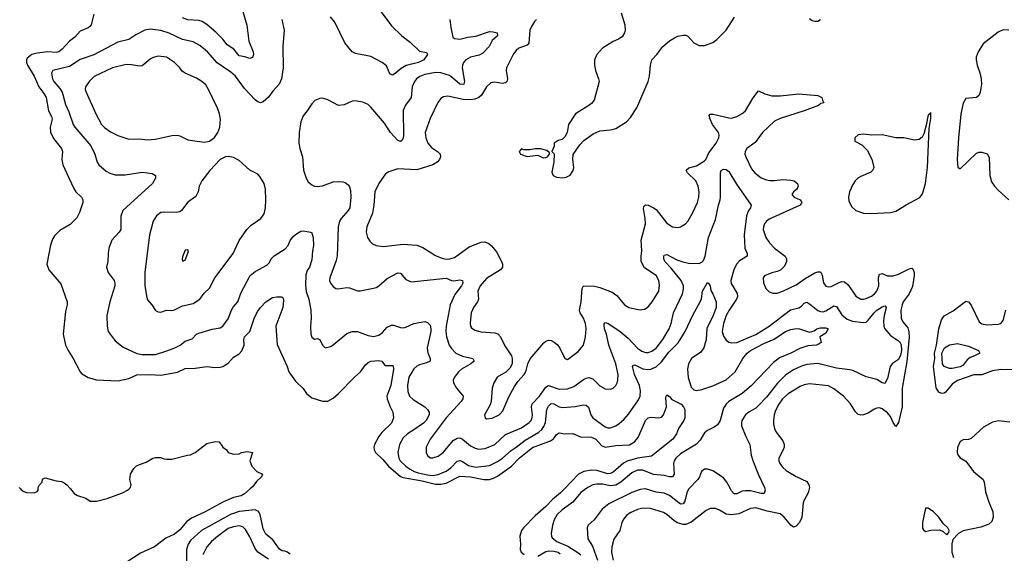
# Model space of a CAD drawing. Header units: inches. Extents: x 1245430 to 1420861, y 606325 to 671315.
# Tile 145 of 256: x 1331960 to 1339277, y 649522 to 653489. Entities that reach past the tile are written whole.
import ezdxf

# ---------------------------------------------------------------- set-up
doc = ezdxf.new("R2010")
doc.units = ezdxf.units.IN
doc.header["$MEASUREMENT"] = 0
doc.layers.add('B3634', color=7, linetype='Continuous')
doc.layers.add('B3635', color=7, linetype='Continuous')

msp = doc.modelspace()

# ---------------------------------------------------------------- linework, layer by layer
at = {"layer": 'B3634', "color": 5}
for points, elevation in [([(1331964.9, 650000), (1331970, 649994), (1331990, 649980.5), (1332010, 649974.8), (1332068.4, 649971.6), (1332090, 649982), (1332098, 649990), (1332098, 650000)], 780), ([(1332336.6, 650000), (1332365.8, 649965.9), (1332390, 649950.4), (1332452.5, 649932.5), (1332484.7, 649910), (1332530, 649910.3), (1332610, 649929.5), (1332724.5, 649970), (1332760.9, 649990), (1332772.7, 650000)], 780), ([(1333671.9, 650000), (1333630, 649964.2), (1333606, 649950), (1333550, 649937.7), (1333474.9, 649905.1), (1333337.4, 649830), (1333237.4, 649782.6), (1333202.9, 649757.1), (1333150, 649695), (1333110, 649663), (1333046.8, 649633.2), (1332960.8, 649570), (1332857.4, 649522.6), (1332710, 649425.4)], 780), ([(1336008.5, 650000), (1335979.8, 649970), (1335918.7, 649921.3), (1335870, 649868.5), (1335790, 649799.4), (1335702.8, 649710), (1335688.1, 649690), (1335676.3, 649650), (1335681.2, 649590), (1335678.3, 649550), (1335686.5, 649530), (1335710, 649511.6)], 820), ([(1336167, 650000), (1336130, 649972.8), (1336070, 649902.9), (1335990, 649845), (1335954, 649810), (1335931.1, 649770), (1335919.7, 649730), (1335910.2, 649670), (1335911.5, 649650), (1335917.6, 649637.6), (1335952.2, 649610), (1336033.6, 649573.6), (1336108.6, 649528.6), (1336130.4, 649510.4)], 840), ([(1336607.9, 650000), (1336570, 649996.3), (1336510, 649973), (1336338, 649890), (1336288.5, 649850), (1336228.8, 649770), (1336183.7, 649730), (1336176.5, 649710), (1336182, 649630), (1336215.7, 649575.7), (1336253.6, 649470)], 860), ([(1337826.1, 650000), (1337819.8, 649970), (1337787.1, 649912.9), (1337782.8, 649897.2), (1337772.2, 649787.8), (1337755.2, 649750), (1337730, 649724), (1337710, 649716.3), (1337690, 649729.7), (1337641.5, 649790), (1337610, 649814.7), (1337514.3, 649834.3), (1337430, 649860.2), (1337390, 649855.7), (1337303.8, 649816.2), (1337250, 649806.6), (1337210, 649812.4), (1337161.2, 649841.2), (1337130, 649854), (1337090, 649855.3), (1337060.3, 649839.7), (1336950, 649754), (1336910, 649735), (1336890, 649735.5), (1336848.9, 649748.9), (1336823.8, 649763.8), (1336770, 649809.8), (1336744.5, 649824.5), (1336646.4, 649853.6), (1336590, 649858), (1336550, 649847.7), (1336497.2, 649822.8), (1336470, 649802.3), (1336450, 649778.9), (1336435.6, 649750), (1336419.6, 649690), (1336374.1, 649625.9), (1336359.4, 649570), (1336358.1, 649530), (1336371.4, 649470)], 880), ([(1336932.2, 650000), (1336930, 649997.7), (1336917.1, 649970), (1336902.9, 649910), (1336890, 649889.7), (1336870, 649888), (1336790, 649951.1), (1336750, 649969.3), (1336690, 649976.5), (1336610.7, 650000)], 860), ([(1337497.3, 650000), (1337500.3, 649990), (1337492.8, 649967.2), (1337470, 649966.9), (1337390, 649985.7), (1337352.8, 649987.2), (1337330, 649983.7), (1337290, 649963.5), (1337270, 649963.1), (1337250, 649985.1), (1337242.2, 650000)], 860), ([(1339134.3, 650000), (1339137.5, 649977.5), (1339158.5, 649910), (1339190.4, 649830), (1339194.9, 649790), (1339183.1, 649756.9), (1339162.2, 649737.8), (1339102.9, 649717.1), (1338970, 649688.4), (1338937.1, 649670), (1338895.2, 649624.8), (1338887.3, 649592.7), (1338885.8, 649554.2), (1338886.7, 649530), (1338898.7, 649490)], 920), ([(1333970, 649516.1), (1333950, 649529.8), (1333930, 649538.3), (1333910, 649540.5), (1333890, 649552.8), (1333841.3, 649621.3), (1333790, 649663.5), (1333770, 649704.5), (1333748.2, 649810), (1333733.5, 649833.5), (1333710, 649844), (1333590, 649831.5), (1333525.3, 649810), (1333310, 649691.5), (1333230, 649615.9), (1333211.3, 649590), (1333199.3, 649550), (1333199, 649410)], 820), ([(1333810, 649477.2), (1333729.9, 649529.9), (1333710, 649558.5), (1333670, 649644), (1333638.5, 649698.5), (1333618.5, 649718.5), (1333590, 649726), (1333550, 649719.6), (1333510, 649705.2), (1333430, 649647.5), (1333385.8, 649610), (1333350.2, 649570), (1333320.9, 649510)], 840), ([(1335810, 649500.9), (1335870, 649535.2), (1335890, 649539.1), (1335930, 649536.6), (1335961.6, 649530), (1335977, 649517)], 820)]:
    msp.add_lwpolyline(points, dxfattribs=dict(at, elevation=elevation))
at = {"layer": 'B3634', "color": 5, "elevation": 920}
msp.add_lwpolyline([(1338710, 649857), (1338690, 649856.2), (1338669.6, 649749.6), (1338668.7, 649708.7), (1338675.3, 649695.2), (1338690, 649683.7), (1338730, 649694.4), (1338796.3, 649696.3), (1338823, 649683), (1338850, 649658), (1338864.7, 649675.3), (1338866, 649690), (1338858, 649710), (1338823.3, 649743.3), (1338789.3, 649790), (1338749.6, 649829.6)], close=True, dxfattribs=at)
at = {"layer": 'B3635', "color": 5}
for points, elevation in [([(1333617.5, 653550), (1333649.1, 653449.1), (1333662.9, 653330), (1333693.9, 653250), (1333696.6, 653230), (1333690, 653207.8), (1333670, 653201.1), (1333633.6, 653213.6), (1333590, 653219.7), (1333550.3, 653270.3), (1333502.9, 653302.9), (1333470, 653343.7), (1333417.2, 653397.2), (1333350, 653453.2), (1333314.8, 653474.8), (1333290, 653482.9), (1333210, 653487), (1333170, 653502.3)], 820), ([(1334629.1, 653569.1), (1334723.4, 653443.4), (1334800.7, 653370), (1334861.2, 653321.2), (1334930, 653253.7), (1334983.8, 653243.8), (1334990.3, 653230), (1334962, 653190), (1334923.8, 653170), (1334831.9, 653148.1), (1334795, 653125), (1334750, 653088), (1334730, 653076.9), (1334720.4, 653080.4), (1334710, 653086.6), (1334685, 653145), (1334654.7, 653170), (1334570, 653214.6), (1334456.2, 653236.2), (1334429.8, 653249.8), (1334376.4, 653316.4), (1334300.7, 653470), (1334270, 653509.8)], 840), ([(1332510.4, 653530), (1332490.4, 653450), (1332481.4, 653438.6), (1332470, 653427.8), (1332410, 653402.4), (1332370, 653359.1), (1332329, 653330), (1332275.2, 653270), (1332251.5, 653250), (1332230, 653244.9), (1332169.3, 653249.3), (1332090, 653240.8), (1332050, 653229.9), (1332016.3, 653203.7), (1332009.5, 653190), (1332010.1, 653170), (1332017.4, 653150), (1332067.7, 653070), (1332102.4, 652990), (1332140.3, 652940.3), (1332156.6, 652910), (1332174.4, 652810), (1332196.8, 652770), (1332202.3, 652750), (1332185.3, 652690), (1332190, 652653.4), (1332210, 652605.7), (1332271.7, 652530), (1332278.3, 652510), (1332272.6, 652450), (1332280.2, 652410), (1332358.6, 652238.6), (1332378, 652210), (1332420.5, 652170), (1332430.4, 652150), (1332428.2, 652130), (1332403.9, 652056.1), (1332384.4, 652015.6), (1332334.3, 651965.7), (1332258.3, 651921.7), (1332217.5, 651882.5), (1332203.4, 651856.6), (1332188.1, 651811.9), (1332162, 651670), (1332177.3, 651630), (1332265.1, 651525.1), (1332312.7, 651390), (1332312.4, 651370), (1332299.9, 651320.1), (1332282.6, 651150), (1332301.1, 651070), (1332320.3, 651030), (1332358, 650970), (1332408.5, 650870), (1332418.7, 650858.7), (1332468.4, 650828.4), (1332530, 650810.3), (1332690, 650803.9), (1332770, 650822.2), (1332830, 650847.9), (1332930.7, 650850.7), (1333010, 650846.3), (1333131.8, 650868.2), (1333190, 650895.2), (1333263.1, 650896.9), (1333350, 650911.5), (1333410, 650902.3), (1333450, 650906), (1333470, 650911.6), (1333510, 650934.6), (1333550, 650980.7), (1333590, 651004.9), (1333610, 651027.4), (1333628.6, 651070), (1333625, 651110), (1333629.7, 651130), (1333671.4, 651170), (1333705, 651275.1), (1333730, 651323), (1333750, 651348.4), (1333789.6, 651390), (1333837.6, 651422.4), (1333870, 651428.6), (1333908.1, 651428.1), (1333917.4, 651417.4), (1333921.1, 651401.1), (1333915.1, 651350), (1333862.2, 651210), (1333873.6, 651073.6), (1333946.7, 650910), (1333960.5, 650870), (1334010, 650800.5), (1334065.8, 650745.9), (1334090.2, 650710.2), (1334130, 650678.4), (1334210, 650651.8), (1334250, 650653.1), (1334290, 650674.9), (1334329.8, 650710.2), (1334448.6, 650831.4), (1334492.6, 650870), (1334530, 650921.6), (1334550, 650941.3), (1334570, 650950.3), (1334630, 650954.9), (1334650.2, 650950.2), (1334670, 650924), (1334678.8, 650918.8), (1334730, 650918.4), (1334734.9, 650914.9), (1334737.3, 650890), (1334718.9, 650770), (1334688.4, 650690), (1334691.2, 650670), (1334713.2, 650610), (1334733.4, 650570), (1334738.9, 650530), (1334723, 650490), (1334650, 650420.2), (1334627.7, 650390), (1334597.6, 650330), (1334592.5, 650310), (1334594.2, 650290), (1334604.8, 650270), (1334658.8, 650218.8), (1334700.9, 650170), (1334790, 650093), (1334810, 650085), (1334950, 650059.8), (1335050, 650034.9), (1335090, 650034.6), (1335130, 650042.5), (1335230, 650094.4), (1335310, 650089.2), (1335410, 650071.3), (1335450, 650070.5), (1335481, 650079), (1335510, 650095), (1335614.2, 650170), (1335670.9, 650230), (1335770, 650307.7), (1335903.4, 650356.6), (1335927.8, 650372.2), (1335950, 650403.7), (1335970, 650416.5), (1336010, 650408.6), (1336070, 650411.6), (1336127.9, 650387.9), (1336210, 650385.4), (1336242.3, 650370), (1336284, 650324), (1336310, 650311.3), (1336390, 650322.7), (1336491.5, 650328.5), (1336529, 650351), (1336556.9, 650383.1), (1336610, 650508.5), (1336630, 650527.7), (1336650, 650533.7), (1336710, 650528), (1336730, 650534.3), (1336744.7, 650550), (1336765.8, 650610), (1336762.8, 650677.2), (1336763.6, 650690), (1336770, 650700.7), (1336790, 650687.7), (1336805.8, 650665.8), (1336876.4, 650630), (1336893.4, 650610), (1336903, 650590), (1336902, 650530), (1336895.5, 650510), (1336856.4, 650450), (1336842, 650410), (1336813.7, 650370), (1336655.2, 650244.8), (1336550, 650229.6), (1336473.8, 650206.2), (1336448.1, 650191.9), (1336370, 650123.8), (1336350, 650114), (1336330, 650111.3), (1336250, 650136.2), (1336210, 650139.1), (1336152.9, 650130), (1336113.6, 650110), (1336008.5, 650000)], 820), ([(1333909, 653489), (1333925.7, 653410), (1333916.5, 653290), (1333919.1, 653130), (1333905.4, 653050), (1333888.9, 653010), (1333841.8, 652958.2), (1333810, 652914), (1333770, 652877.6), (1333750, 652871.6), (1333730, 652877.6), (1333710, 652893.6), (1333630, 652976.9), (1333564.4, 653070), (1333530, 653099.3), (1333427, 653167), (1333355.1, 653250), (1333297.5, 653297.5), (1333250, 653323.1), (1333170, 653342.2), (1333070, 653388), (1333007.6, 653407.6), (1332930, 653417.6), (1332890, 653411), (1332823.7, 653376.3), (1332770, 653341.8), (1332690, 653321.1), (1332510, 653227.6), (1332410, 653193.2), (1332330, 653141.3), (1332206.7, 653110), (1332195.3, 653090), (1332203.5, 653050), (1332214, 653030), (1332258.3, 652978.3), (1332275.1, 652950), (1332299.4, 652859.4), (1332324.7, 652804.7), (1332357.2, 652710), (1332369.2, 652690), (1332488.5, 652550), (1332517.2, 652490), (1332534.6, 652430), (1332548.6, 652408.6), (1332601.5, 652361.5), (1332630, 652347.3), (1332670, 652335.9), (1332743.8, 652336.2), (1332870, 652354.5), (1332945.4, 652345.4), (1332968.2, 652330), (1332968.5, 652310), (1332948, 652270), (1332726.7, 652070), (1332711.7, 652028.3), (1332711.7, 651930), (1332699.5, 651910), (1332644.9, 651850), (1332623.1, 651790), (1332616.4, 651750), (1332614.4, 651690), (1332604.4, 651650), (1332618.4, 651610), (1332662.3, 651550), (1332667.9, 651530), (1332666.9, 651510), (1332630.3, 651390), (1332607.8, 651290), (1332608.9, 651211.1), (1332616.5, 651170), (1332670, 651100.7), (1332730, 651054), (1332830, 651007.4), (1332870, 650998.9), (1332970, 651000.2), (1333054.3, 651025.7), (1333113.2, 651050), (1333152.7, 651070), (1333190, 651099.5), (1333242.9, 651117.1), (1333275.1, 651150), (1333290, 651158.2), (1333390, 651187.8), (1333450, 651197.3), (1333469, 651211), (1333510, 651263.8), (1333533.5, 651330), (1333547.5, 651352.5), (1333582, 651390), (1333604.5, 651455.5), (1333673.3, 651586.7), (1333710, 651615.9), (1333796.4, 651663.6), (1333816.3, 651683.7), (1333829.8, 651710), (1333850, 651733.8), (1333933.6, 651786.4), (1333954.3, 651810), (1333970, 651846.8), (1333990, 651874.8), (1334010, 651891), (1334050, 651916), (1334070, 651918.8), (1334122, 651910), (1334130, 651904.7), (1334142, 651870), (1334144.2, 651810), (1334135.6, 651770), (1334130, 651704), (1334112.6, 651650), (1334097.1, 651622.9), (1334087.3, 651592.7), (1334085, 651515), (1334089, 651469), (1334108.3, 651410), (1334123.6, 651330), (1334126.5, 651270), (1334121.5, 651210), (1334122.6, 651150), (1334130, 651128), (1334150, 651112.7), (1334170, 651118), (1334190, 651110.8), (1334210.4, 651070), (1334228.9, 651048.9), (1334270, 651059.3), (1334290, 651070.4), (1334390, 651155.8), (1334429.8, 651170.2), (1334470, 651171.4), (1334550, 651141.1), (1334590, 651133.6), (1334630, 651144), (1334655.7, 651164.3), (1334690, 651202), (1334722, 651218), (1334738, 651218), (1334790, 651200.3), (1334810, 651199), (1334830, 651203.6), (1334890, 651230.3), (1334970, 651243.9), (1334990, 651237.6), (1335010, 651218), (1335016.4, 651190), (1335014.7, 651170), (1334987, 651050), (1334992.2, 651012.2), (1335011.3, 650970), (1335010.3, 650950), (1334983.5, 650936.5), (1334930, 650922.5), (1334910, 650911.8), (1334890, 650892.9), (1334852.1, 650830), (1334841.6, 650770), (1334844.4, 650724.4), (1334856, 650690), (1334883.9, 650663.9), (1334970.3, 650610), (1334990.3, 650590), (1335002.4, 650570), (1335002.2, 650550), (1334981.4, 650510), (1334961.1, 650490), (1334890, 650438.7), (1334841.2, 650410), (1334810, 650380.8), (1334781.4, 650330), (1334769.4, 650270), (1334777.1, 650230), (1334788.4, 650210), (1334828.3, 650170), (1334855.5, 650150), (1334892.6, 650130), (1334920.9, 650120.9), (1334990, 650104.5), (1335030, 650100.1), (1335070, 650106.5), (1335130, 650131.7), (1335163, 650157), (1335210, 650205.9), (1335230, 650211.6), (1335250, 650204.1), (1335295.4, 650175.4), (1335350, 650161.2), (1335450, 650173.2), (1335510, 650204.1), (1335548.9, 650230), (1335612.9, 650287.1), (1335650, 650310.1), (1335716.8, 650363.2), (1335817.2, 650422.8), (1335839.2, 650440.8), (1335855.4, 650464.6), (1335866.2, 650493.8), (1335877.8, 650590), (1335890, 650615.9), (1335910, 650635.2), (1335930, 650632.9), (1335970, 650610.8), (1335993.5, 650606.5), (1336086.9, 650613.1), (1336150, 650624.5), (1336170, 650623.2), (1336187.5, 650607.5), (1336203.6, 650550), (1336218.9, 650530), (1336310, 650461.5), (1336330, 650455.3), (1336350, 650455.3), (1336390, 650470.3), (1336414.3, 650485.7), (1336450, 650516.5), (1336484.2, 650555.8), (1336557.9, 650662.1), (1336569.8, 650690), (1336572.3, 650730), (1336566.4, 650770), (1336528.3, 650850), (1336514, 650910), (1336520.7, 650919.3), (1336530, 650922.4), (1336590, 650893.5), (1336627.2, 650887.2), (1336650, 650889.6), (1336690, 650908.4), (1336730, 650944.1), (1336783.8, 651016.2), (1336853.3, 651086.7), (1336906.3, 651170), (1336963.8, 651296.3), (1337017.8, 651390), (1337026.8, 651413.2), (1337033.6, 651470), (1337070, 651535.5), (1337078.8, 651530), (1337090, 651511.3), (1337095.2, 651475.2), (1337110, 651450.4), (1337134.4, 651390), (1337135.9, 651350), (1337113.3, 651290), (1337065.9, 651194.1), (1337060.7, 651110), (1337044.8, 651050), (1337022.6, 651017.4), (1336952.3, 650970), (1336928.8, 650930), (1336921.7, 650890), (1336928, 650828), (1336950, 650756.3), (1336970, 650736.5), (1336990, 650731.5), (1337030, 650739.3), (1337110, 650767.8), (1337210, 650812.2), (1337276.8, 650870), (1337334.6, 650970), (1337367.2, 651010), (1337389.9, 651030.1), (1337490, 651082), (1337567.2, 651112.8), (1337650, 651171.8), (1337690, 651186.5), (1337730, 651192.6), (1337756, 651190), (1337830, 651166), (1337864.9, 651175.1), (1337883.7, 651190), (1337910, 651196.9), (1337950, 651197.6), (1337966.8, 651190), (1337950, 651159), (1337906, 651130), (1337914.8, 651090), (1337902, 651078), (1337882, 651070), (1337817.1, 651062.9), (1337756.9, 651043.1), (1337690, 651009.1), (1337605.9, 650974.1), (1337561, 650939), (1337394.5, 650765.5), (1337329.3, 650710.7), (1337228.5, 650650), (1337208.8, 650630), (1337190, 650600.4), (1337164.5, 650510), (1337144.4, 650475.6), (1337121.1, 650458.9), (1337070, 650434.2), (1337050, 650417.6), (1337017, 650363), (1336990, 650332.6), (1336870, 650260.2), (1336834.7, 650230), (1336823.5, 650210), (1336818.7, 650190), (1336823.2, 650110), (1336810.8, 650089.2), (1336790, 650089.8), (1336750, 650101), (1336670, 650108.1), (1336590, 650139.3), (1336550, 650139.5), (1336510, 650121), (1336428.3, 650051.7), (1336390, 650028.3), (1336350, 650023.2), (1336290, 650035), (1336250, 650036.8), (1336219.3, 650030), (1336186, 650014), (1336167, 650000)], 840), ([(1335156.5, 653490), (1335164, 653430), (1335179.9, 653359.9), (1335190, 653348.9), (1335230, 653343.5), (1335290, 653358.2), (1335350, 653366.2), (1335450, 653400.2), (1335478.7, 653398.7), (1335507.3, 653390), (1335510.7, 653370), (1335470, 653333), (1335448.7, 653290), (1335400.6, 653239.4), (1335374.4, 653225.6), (1335310, 653209.8), (1335276.5, 653190), (1335258.3, 653170), (1335250.3, 653150), (1335249.1, 653130), (1335264.2, 653030), (1335259.3, 653010), (1335254.2, 653005.8), (1335230, 653008.8), (1335177.1, 653057.1), (1335152.8, 653072.8), (1335090, 653094.9), (1335050, 653095.2), (1334970, 653080.2), (1334933.3, 653066.6), (1334909.2, 653050), (1334895, 653030), (1334877.1, 652990), (1334867.9, 652910), (1334827, 652853), (1334810, 652812.7), (1334812.8, 652630), (1334810, 652609.2), (1334799.3, 652590), (1334790, 652583), (1334770, 652589.6), (1334715.8, 652650), (1334670, 652718.4), (1334570, 652838), (1334550, 652858), (1334510, 652876), (1334450, 652886.6), (1334430, 652882.7), (1334370, 652855.1), (1334330, 652852), (1334250, 652894), (1334210, 652904.7), (1334190, 652903.6), (1334153.1, 652886.9), (1334130, 652863.7), (1334096.4, 652810), (1334066.8, 652773.2), (1334048.9, 652730), (1334036, 652650), (1334034.6, 652570), (1334042.3, 652530), (1334062, 652470), (1334069, 652370), (1334090, 652310.8), (1334104.3, 652284.3), (1334130, 652261.1), (1334150, 652251.7), (1334170, 652249), (1334210, 652253.8), (1334290, 652282.6), (1334330, 652286.7), (1334362.4, 652282.4), (1334378, 652278), (1334400.7, 652260.7), (1334410, 652246.8), (1334418.2, 652218.2), (1334421, 652170), (1334414, 652090), (1334401.3, 652070), (1334348.6, 652011.4), (1334336.6, 651990), (1334325.7, 651950), (1334319.3, 651730), (1334309.4, 651690.6), (1334263.6, 651570), (1334263.1, 651550), (1334270, 651530.8), (1334290, 651506), (1334310, 651490.4), (1334326.9, 651486.9), (1334390, 651496.9), (1334410, 651495.6), (1334470, 651472.2), (1334490, 651472), (1334590, 651491.8), (1334610, 651497.6), (1334630, 651510.4), (1334690, 651564.9), (1334770, 651606), (1334790, 651604.9), (1334830, 651557.1), (1334870, 651541), (1335130, 651566.4), (1335168.9, 651548.9), (1335186.1, 651546.1), (1335230, 651554.3), (1335250.4, 651550), (1335253.6, 651530), (1335243.6, 651510), (1335193.9, 651446.1), (1335158.7, 651370), (1335130.2, 651210.2), (1335127.9, 651170), (1335131.7, 651131.7), (1335152.2, 651070), (1335170, 651043.1), (1335200.9, 651010), (1335250, 650986.8), (1335327.7, 650970), (1335337.1, 650950), (1335312.7, 650930), (1335243.1, 650890), (1335221.5, 650870), (1335190.3, 650830), (1335182, 650810), (1335182.6, 650790), (1335205.3, 650750), (1335254.6, 650690), (1335254, 650670), (1335240.9, 650650), (1335130, 650529.8), (1335009.1, 650370), (1334981.5, 650310), (1334980.9, 650270), (1334990, 650248.2), (1335010, 650232.2), (1335030, 650230.3), (1335070, 650243.2), (1335110, 650272.9), (1335180.3, 650359.7), (1335210, 650377.2), (1335230, 650379.2), (1335250, 650371.3), (1335310, 650320.9), (1335343.8, 650303.8), (1335370, 650297), (1335418.6, 650301.4), (1335489.7, 650330), (1335570, 650405), (1335690, 650455.3), (1335746.6, 650493.4), (1335759.9, 650510), (1335768.3, 650531.7), (1335770.4, 650550), (1335763.4, 650610), (1335767.9, 650632.1), (1335821.7, 650690), (1335870, 650757.5), (1335890, 650768.6), (1335970, 650742.2), (1336030, 650745.5), (1336077.9, 650762.1), (1336150, 650814), (1336170, 650824.7), (1336190, 650827.5), (1336218, 650818), (1336270, 650767.9), (1336310, 650745.2), (1336350, 650741.7), (1336370.7, 650749.3), (1336390, 650768.4), (1336399.7, 650790), (1336406, 650810), (1336406.4, 650850), (1336390.6, 650930), (1336336.9, 651070), (1336320.2, 651150), (1336306.8, 651190), (1336302.3, 651217.7), (1336303.5, 651230), (1336310, 651236.9), (1336330, 651231.8), (1336422.2, 651170), (1336482.2, 651122.2), (1336550, 651046.7), (1336583.6, 651023.6), (1336610, 651014.3), (1336630, 651013.7), (1336656.8, 651023.2), (1336690, 651047.8), (1336739.2, 651110), (1336786.5, 651190), (1336801.1, 651230), (1336819.4, 651310), (1336886.2, 651450), (1336893.9, 651486.1), (1336892.2, 651510), (1336875.4, 651550), (1336801.3, 651641.3), (1336755, 651690), (1336747, 651710), (1336747, 651733), (1336750, 651738.8), (1336770, 651742.6), (1336844.1, 651704.1), (1336888.1, 651688.1), (1336930, 651679.6), (1337010, 651676.6), (1337030, 651686.7), (1337040.8, 651699.2), (1337055, 651730), (1337077.8, 651870), (1337130, 652002.4), (1337152, 652110), (1337164.5, 652150), (1337167.8, 652170), (1337167.2, 652350), (1337173.6, 652366.4), (1337190, 652378), (1337210, 652374.9), (1337230, 652360.5), (1337285.7, 652265.7), (1337396.5, 652110), (1337391.4, 652090), (1337374.3, 652065.7), (1337359.8, 652030), (1337343.6, 651890), (1337348.9, 651790), (1337367.1, 651750), (1337367, 651730), (1337310, 651696.8), (1337285.8, 651670), (1337266.6, 651630), (1337244.2, 651550), (1337247.2, 651527.2), (1337292.6, 651452.6), (1337295, 651430), (1337287.9, 651410), (1337232.3, 651330), (1337210.2, 651290.2), (1337189, 651230), (1337181.4, 651170), (1337190, 651137.1), (1337210, 651107), (1337230, 651091.6), (1337250, 651085.2), (1337289, 651089), (1337430, 651148.4), (1337530, 651209.4), (1337688.8, 651331.2), (1337750, 651346), (1337770, 651359.7), (1337790, 651382.4), (1337810, 651389.2), (1337830, 651377.4), (1337890, 651326), (1337910, 651318.2), (1337930, 651318), (1337950, 651324.1), (1338010, 651360.6), (1338030, 651357.7), (1338070, 651294.7), (1338110, 651261.3), (1338148.6, 651248.6), (1338230, 651237.9), (1338250, 651240.9), (1338266.3, 651253.7), (1338308.7, 651310), (1338330, 651329.4), (1338370, 651355.1), (1338390, 651360.3), (1338398.2, 651350), (1338397.4, 651337.4), (1338383.8, 651290), (1338378.2, 651250), (1338381.9, 651210), (1338389, 651190), (1338430, 651141.7), (1338496.9, 651096.9), (1338510, 651070.3), (1338513.5, 651030), (1338506.1, 650993.9), (1338490, 650962.9), (1338446.5, 650933.5), (1338429.6, 650910.4), (1338410, 650820.9), (1338390, 650783.6), (1338370, 650789.7), (1338330, 650814.5), (1338250, 650833.5), (1338150, 650881), (1338130, 650886.2), (1338030, 650897), (1337890, 650933.3), (1337810, 650926.2), (1337770, 650913.7), (1337710, 650886.1), (1337650, 650846.2), (1337592.5, 650787.5), (1337510, 650683.5), (1337450, 650619.3), (1337430, 650600.3), (1337377.6, 650570), (1337353.1, 650550), (1337327.1, 650510), (1337322.8, 650490), (1337324.7, 650470), (1337354.9, 650390), (1337386.7, 650330), (1337396.9, 650250), (1337408.9, 650211.1), (1337450, 650104.4), (1337494.3, 650010), (1337497.3, 650000)], 860), ([(1335801.1, 653490), (1335785.5, 653474.5), (1335762.4, 653437.6), (1335750.2, 653410), (1335744.7, 653315.3), (1335730, 653299.5), (1335670, 653276.3), (1335650, 653260.5), (1335630, 653235.6), (1335577.1, 653130), (1335575, 653110), (1335585.5, 653050), (1335580.3, 653030), (1335570, 653020.4), (1335546.5, 653013.5), (1335490, 653023.5), (1335461.1, 653018.9), (1335430, 652989.7), (1335392.6, 652927.4), (1335370.9, 652909.1), (1335341.7, 652898.3), (1335310, 652893.2), (1335254.7, 652894.7), (1335141, 652919), (1335110, 652915.1), (1335090, 652903.6), (1335067.8, 652872.2), (1335010, 652754), (1334974, 652650), (1334977.2, 652610), (1334993.4, 652570), (1335019.1, 652539.1), (1335064.2, 652510), (1335083.6, 652490), (1335087.9, 652470), (1335080.2, 652450), (1335063.2, 652430), (1335030, 652409.3), (1334910, 652373.6), (1334770, 652378.9), (1334703.2, 652356.8), (1334678.3, 652341.7), (1334630, 652272), (1334599.1, 652210), (1334592.1, 652110), (1334582, 652050), (1334540.3, 651950), (1334534, 651910), (1334544.4, 651870), (1334561.2, 651841.2), (1334582, 651822), (1334608.9, 651808.9), (1334662.3, 651802.3), (1334810, 651820.2), (1334910, 651813), (1334955.1, 651795.1), (1335050, 651736.5), (1335096, 651716), (1335128, 651708), (1335157.2, 651710), (1335190, 651721.5), (1335299.5, 651800.5), (1335390, 651835.5), (1335416.5, 651836.5), (1335445.7, 651825.7), (1335467.2, 651807.2), (1335503.8, 651763.8), (1335540.2, 651690), (1335547.8, 651670), (1335547.4, 651650), (1335531.8, 651628.2), (1335430, 651563.9), (1335381.6, 651510), (1335365, 651470), (1335370.2, 651409.8), (1335361.5, 651390), (1335332.6, 651350), (1335314.7, 651310), (1335307.1, 651232.9), (1335310.3, 651210), (1335317.8, 651197.8), (1335341.2, 651181.2), (1335390, 651169.1), (1335490, 651161.2), (1335512.1, 651152.1), (1335532.3, 651130), (1335565, 651065), (1335613.7, 650990), (1335620.3, 650970), (1335619.3, 650930), (1335602.9, 650897.1), (1335572.7, 650867.3), (1335508.5, 650830), (1335483.7, 650790), (1335472.2, 650750), (1335464.2, 650650), (1335455.6, 650624.4), (1335414.8, 650550), (1335418, 650530), (1335430, 650521), (1335470, 650526), (1335522.7, 650550), (1335550, 650580.7), (1335595.8, 650684.2), (1335637.6, 650762.4), (1335661.3, 650798.7), (1335709.4, 650850), (1335720.7, 650870), (1335736.3, 650930), (1335752.9, 650967.1), (1335854.2, 651085.8), (1335870, 651098.4), (1335890, 651106.4), (1335910, 651103.1), (1335931.4, 651091.4), (1335953.7, 651073.7), (1335971.5, 651051.5), (1336010, 650971), (1336030, 650962.8), (1336110, 651023.1), (1336149.7, 651070), (1336164.5, 651130), (1336168.6, 651190), (1336165.3, 651230), (1336150.8, 651270), (1336123.9, 651310), (1336119.8, 651330), (1336133.2, 651390), (1336140.7, 651490), (1336149.6, 651510.3), (1336232.6, 651507.4), (1336270, 651497.8), (1336362.6, 651462.6), (1336397.8, 651437.8), (1336453.4, 651370), (1336486.8, 651350), (1336510, 651343.1), (1336570, 651332.9), (1336603.7, 651336.3), (1336630, 651353.7), (1336661, 651390), (1336709.8, 651470), (1336715.7, 651515.7), (1336709.8, 651550), (1336690, 651586.3), (1336603.5, 651643.5), (1336578.4, 651690), (1336577.8, 651730), (1336583.4, 651770), (1336578.3, 651850), (1336610.6, 651970.6), (1336609.1, 652010), (1336596.1, 652083.9), (1336599.1, 652100.9), (1336610, 652111.8), (1336630, 652108.9), (1336670, 652091), (1336690, 652076.9), (1336770, 651976.5), (1336810, 651948.9), (1336850, 651943.1), (1336870, 651948.7), (1336907.9, 651972.1), (1336926.3, 651993.7), (1336959.2, 652050), (1336996, 652130), (1337007.6, 652170), (1337009.8, 652209.8), (1337000.8, 652250), (1336983.5, 652290), (1336921.7, 652350), (1336913.3, 652370), (1336932.2, 652387.8), (1336990, 652401.5), (1337050, 652438.3), (1337059.8, 652450), (1337082, 652498), (1337135.4, 652570), (1337156.3, 652610), (1337158.1, 652630), (1337152.5, 652650), (1337107.3, 652710), (1337089.8, 652750), (1337084.7, 652775.3), (1337090, 652786), (1337113.4, 652786.6), (1337230, 652758.2), (1337250, 652757.2), (1337290, 652768.4), (1337330, 652791), (1337353.5, 652810), (1337410, 652908.8), (1337450, 652959.1), (1337496.7, 652936.7), (1337550, 652923.5), (1337610, 652923.5), (1337750, 652937.6), (1337890, 652924), (1337921, 652910), (1337924.7, 652890), (1337936, 652870), (1337914.6, 652865.4), (1337895.5, 652850), (1337790.4, 652810), (1337610, 652755.4), (1337570, 652733.3), (1337479, 652650), (1337425.2, 652574.8), (1337364.6, 652530), (1337350.3, 652510), (1337349, 652490), (1337356.1, 652470), (1337399, 652379), (1337422, 652350), (1337470, 652312.9), (1337510, 652297.6), (1337534.3, 652294.3), (1337570, 652293.2), (1337630, 652299.8), (1337690, 652295.7), (1337714, 652290), (1337730, 652278.3), (1337738.9, 652270), (1337744.2, 652250), (1337740.6, 652239.4), (1337733.7, 652226.3), (1337710.7, 652210), (1337698, 652190), (1337714.8, 652170), (1337759.1, 652150), (1337771.3, 652130), (1337760.4, 652110), (1337753.7, 652106.4), (1337530, 652005.1), (1337509.4, 651990.6), (1337494.6, 651970), (1337486.9, 651950), (1337485.5, 651930), (1337503.6, 651870), (1337531.5, 651830), (1337569.6, 651789.6), (1337647.8, 651730), (1337658, 651710), (1337659.1, 651690), (1337642.7, 651657.3), (1337612.6, 651627.4), (1337590, 651615.6), (1337550, 651607.1), (1337494.9, 651585.1), (1337483.8, 651570), (1337486.6, 651533.4), (1337505.7, 651490), (1337530, 651466.4), (1337556, 651456), (1337590, 651456.5), (1337630, 651470.2), (1337730, 651518.6), (1337796.1, 651563.9), (1337870, 651606.4), (1337890, 651614.7), (1337910, 651614.3), (1337923.2, 651590), (1337932.1, 651532.1), (1337950, 651507.2), (1337970, 651501.5), (1337990, 651504.9), (1338050, 651536), (1338070, 651541.5), (1338090, 651538.8), (1338116.9, 651516.9), (1338173, 651433), (1338210, 651411.3), (1338230, 651411.1), (1338250, 651415), (1338290, 651434), (1338311.9, 651450), (1338329.3, 651470.7), (1338343.2, 651510), (1338342.7, 651570), (1338350, 651597.6), (1338370, 651602), (1338410, 651584.3), (1338450, 651583.7), (1338490, 651597.9), (1338570, 651637), (1338590, 651641.5), (1338596.2, 651636.2), (1338606.4, 651610), (1338607.7, 651587.7), (1338595.7, 651504.3), (1338570, 651451), (1338526.2, 651390), (1338516.6, 651370), (1338508, 651330), (1338511.1, 651270), (1338523, 651243), (1338559, 651199), (1338567.7, 651167.7), (1338568.9, 651128.9), (1338551.8, 650948.2), (1338518.2, 650750), (1338517.3, 650610), (1338490, 650493.3), (1338470, 650465.1), (1338450, 650493.7), (1338430, 650539.2), (1338410, 650567), (1338370, 650596.8), (1338350, 650602.8), (1338330, 650601.5), (1338310, 650593.5), (1338270, 650566.9), (1338230, 650551), (1338210, 650548.6), (1338190, 650553.7), (1338170, 650573), (1338133.6, 650633.6), (1338082.5, 650690), (1338010, 650745.4), (1337970, 650765.9), (1337830, 650781.5), (1337790, 650773.1), (1337759.2, 650760.8), (1337670, 650706.4), (1337629.5, 650670), (1337601, 650630), (1337577.3, 650582.7), (1337566, 650550), (1337560.5, 650510), (1337561.3, 650481.3), (1337568.8, 650448.8), (1337582.5, 650422.5), (1337630, 650357.6), (1337640.2, 650330), (1337640.7, 650310), (1337634, 650290), (1337601.1, 650230), (1337601.1, 650210), (1337608.9, 650190), (1337630, 650160.3), (1337656.2, 650136.2), (1337730, 650091.8), (1337810, 650055.8), (1337825, 650030), (1337828.3, 650010), (1337826.1, 650000)], 880), ([(1336430, 653541), (1336456.5, 653450), (1336458.7, 653410), (1336455.3, 653390), (1336437.7, 653362.3), (1336410, 653343.5), (1336370, 653327.1), (1336290, 653277.4), (1336249, 653230), (1336232, 653190), (1336231.7, 653150), (1336239.6, 653110), (1336262.3, 653050), (1336265.3, 653030), (1336229.3, 652890.7), (1336210, 652866.6), (1336190, 652851.1), (1336090.4, 652789.6), (1336037.3, 652710), (1336028, 652650), (1336010, 652617.2), (1335990, 652598), (1335962, 652590), (1335931.3, 652570), (1335931.1, 652548.9), (1335914, 652510), (1335931, 652491), (1335928.2, 652430), (1335914.6, 652354.6), (1335925.5, 652330), (1335950, 652318), (1335990, 652313), (1336021.2, 652318.8), (1336050, 652334), (1336072.5, 652367.5), (1336078.7, 652390), (1336069.5, 652450.5), (1336072.3, 652487.7), (1336122, 652558), (1336152.3, 652590), (1336221, 652639), (1336270, 652663.1), (1336350, 652670.3), (1336390, 652680.4), (1336469.7, 652730.3), (1336499.1, 652760.9), (1336546.1, 652833.9), (1336631.5, 653030), (1336641.3, 653070), (1336647.1, 653150), (1336658, 653190), (1336695.6, 653230), (1336740.5, 653290), (1336790, 653332.6), (1336825.1, 653354.9), (1336850, 653366.2), (1336890, 653373.6), (1336910, 653372.6), (1336926, 653366), (1336970, 653317.1), (1337010, 653295.8), (1337050, 653297), (1337110, 653318.7), (1337139.6, 653340.4), (1337211.1, 653410), (1337272, 653508)], 920), ([(1337830, 653498.8), (1337850, 653484), (1337870, 653477.3), (1337890, 653478.8), (1337910, 653490.8)], 920), ([(1339310, 653411.6), (1339270, 653412.9), (1339250, 653406.3), (1339230, 653395.3), (1339120.4, 653310), (1339082.6, 653250), (1339068.9, 653210), (1339067.4, 653190), (1339074.3, 653150), (1339094.8, 653094.8), (1339105.2, 653050), (1339106.9, 653010), (1339098, 652950), (1339090, 652926.6), (1339070.7, 652910), (1338990, 652902), (1338970, 652867.8), (1338954.8, 652785.2), (1338935.6, 652610), (1338927.3, 652450), (1338932.5, 652392.5), (1338950, 652380.3), (1339070, 652495.5), (1339090, 652503.6), (1339110, 652504.4), (1339150.3, 652490.3), (1339164.8, 652464.8), (1339168.2, 652330), (1339182.2, 652282.2), (1339203.7, 652250), (1339230, 652221.6), (1339310, 652150.7)], 920), ([(1339333.7, 650886.3), (1339250, 650888), (1339190, 650878.4), (1339110, 650849.3), (1339050, 650848.6), (1338930, 650805.3), (1338890, 650778.7), (1338840.6, 650719.4), (1338830, 650711.3), (1338810, 650709.9), (1338790, 650720.6), (1338771.4, 650751.4), (1338751.3, 650910), (1338759.7, 650970), (1338757.2, 651010), (1338772, 651070), (1338790, 651190.3), (1338810, 651257), (1338830, 651287.4), (1338895.9, 651324.1), (1338990, 651395.5), (1339010, 651390.7), (1339030, 651366), (1339090, 651243.7), (1339110, 651227.1), (1339150, 651219.8), (1339230, 651224.7), (1339250.8, 651230), (1339267.7, 651252.3), (1339288.8, 651330)], 880), ([(1339317.4, 650497.4), (1339234.6, 650505.4), (1339190, 650497.7), (1339121.7, 650458.3), (1339030, 650374.7), (1339010, 650367.8), (1338970, 650364.4), (1338950, 650352.4), (1338930, 650309), (1338927, 650270), (1338932.6, 650252.6), (1338950, 650230.3), (1338990, 650207), (1339048.9, 650128.9), (1339119.6, 650070), (1339127.1, 650050), (1339134.3, 650000)], 920), ([(1332772.7, 650000), (1332784.5, 650010), (1332787.3, 650030), (1332779.6, 650070), (1332782.9, 650110), (1332808.5, 650151.5), (1332828.8, 650171.2), (1332850, 650182.6), (1332899.7, 650200.3), (1332950, 650228.2), (1332970, 650234.4), (1333010, 650234.8), (1333030, 650224.7), (1333050, 650221), (1333090, 650222), (1333207.7, 650252.3), (1333230, 650253.4), (1333264, 650270), (1333350, 650339.1), (1333412.7, 650352.7), (1333442, 650350), (1333470.7, 650310.7), (1333498, 650290), (1333510, 650272), (1333550, 650258), (1333590, 650261), (1333609.5, 650270.5), (1333650, 650278.8), (1333690, 650272), (1333671.3, 650210), (1333684.7, 650170), (1333722, 650130), (1333764.7, 650110), (1333758, 650090), (1333721.8, 650058.2), (1333690, 650015.4), (1333671.9, 650000)], 780), ([(1337242.2, 650000), (1337216, 650050), (1337190, 650082.2), (1337110, 650133.6), (1337073.7, 650146.3), (1337050, 650146.3), (1337026.4, 650130), (1337011.8, 650090), (1336999.6, 650070), (1336932.2, 650000)], 860), ([(1332098, 650000), (1332098, 650010), (1332108, 650030), (1332128, 650050), (1332128.4, 650071.6), (1332150, 650082), (1332230, 650061), (1332270, 650056), (1332290, 650046), (1332310.5, 650030.5), (1332336.6, 650000)], 780), ([(1331956.3, 650010), (1331964.9, 650000)], 780), ([(1336610.7, 650000), (1336610, 650000.2), (1336607.9, 650000)], 860)]:
    msp.add_lwpolyline(points, dxfattribs=dict(at, elevation=elevation))
for points, elevation in [([(1332990, 653218.5), (1332951.2, 653208.8), (1332930, 653196.3), (1332870, 653145.7), (1332850, 653143.9), (1332790, 653154.2), (1332750, 653155.8), (1332650, 653130.8), (1332512.6, 653067.4), (1332476.5, 653030), (1332448.8, 652990), (1332447.4, 652970), (1332452.9, 652950), (1332526.9, 652790), (1332569.1, 652710), (1332590, 652687.6), (1332635.3, 652655.3), (1332690, 652628), (1332770, 652600.3), (1332850, 652602.3), (1332910, 652596.5), (1332970, 652600.8), (1333090, 652628), (1333130, 652630.3), (1333150, 652625.3), (1333210, 652595.8), (1333330, 652578.4), (1333370, 652584.9), (1333406.6, 652613.4), (1333431.6, 652650), (1333446.6, 652690), (1333451.2, 652750), (1333445.1, 652790), (1333431.1, 652830), (1333363.9, 652970), (1333343.3, 653003.3), (1333314.7, 653030), (1333274.9, 653054.9), (1333189.6, 653090), (1333167.2, 653107.2), (1333150, 653131.5), (1333111.3, 653170), (1333050, 653210.9)], 860), ([(1338730, 652798), (1338716.9, 652783.1), (1338710, 652782), (1338696.5, 652703.5), (1338678.6, 652641.4), (1338665.4, 652614.6), (1338643.1, 652596.9), (1338610, 652594.3), (1338530, 652609.7), (1338470, 652611.2), (1338370, 652632.4), (1338291.3, 652631.3), (1338230, 652637.6), (1338190, 652632), (1338164.9, 652610), (1338166.9, 652586.9), (1338218, 652558), (1338258.2, 652518.2), (1338292.3, 652452.3), (1338307, 652390), (1338300.4, 652370), (1338283.9, 652356.1), (1338210, 652323.1), (1338188.9, 652310), (1338168.9, 652290), (1338150, 652262.9), (1338126.3, 652210), (1338118.9, 652170), (1338122.5, 652142.5), (1338140.8, 652100.8), (1338174, 652070), (1338230, 652050.3), (1338290, 652049), (1338430, 652055.3), (1338470, 652064.6), (1338546.8, 652113.2), (1338650, 652167.6), (1338670, 652193.4), (1338690, 652270.6), (1338704.9, 652390), (1338719.2, 652680.8), (1338730, 652754)], 920), ([(1335790, 652529), (1335750, 652521.2), (1335710, 652522), (1335690, 652528), (1335672, 652510), (1335682, 652490), (1335730, 652471.3), (1335810, 652481), (1335850, 652462.8), (1335870, 652464), (1335882, 652470), (1335898, 652490), (1335898, 652498), (1335876.4, 652516.4), (1335830, 652528.7)], 920), ([(1333510, 652471.8), (1333490.4, 652469.6), (1333450, 652449.4), (1333372.1, 652367.9), (1333313.1, 652290), (1333294.3, 652250), (1333286.5, 652210), (1333270, 652173.6), (1333208.8, 652131.2), (1333162.3, 652070), (1333150, 652061.2), (1333125.9, 652054.1), (1333030, 652057.3), (1333010, 652054.4), (1332976.5, 652030), (1332952.4, 651990), (1332923.9, 651890), (1332890.2, 651610), (1332890.2, 651510.2), (1332903.6, 651423.6), (1332910, 651405.5), (1332941.3, 651370), (1332970, 651326), (1332990, 651316.4), (1333010, 651314.4), (1333050, 651330.3), (1333090, 651327.2), (1333110, 651332.3), (1333170, 651361.5), (1333250, 651378.9), (1333299.6, 651410), (1333330, 651455.3), (1333370, 651492.2), (1333409.2, 651570.8), (1333545.8, 651750), (1333590, 651846), (1333647.6, 651930), (1333679.5, 651960.5), (1333752.3, 652010), (1333775.8, 652044.2), (1333786.3, 652090), (1333789.7, 652150), (1333787.6, 652230), (1333775.6, 652270), (1333743.9, 652323.9), (1333730, 652339.3), (1333669.3, 652370), (1333590, 652440.7), (1333550, 652463.6)], 860), ([(1333210, 651778), (1333190, 651775.3), (1333170, 651726), (1333166.8, 651710), (1333170, 651694), (1333190, 651702), (1333210, 651754), (1333214, 651770)], 880), ([(1338890, 650894.8), (1338870, 650895.4), (1338829.7, 650910), (1338818.7, 650930), (1338812.5, 651010), (1338831.5, 651050), (1338870, 651071.1), (1338930, 651080.3), (1339010, 651060.7), (1339084.7, 651030), (1339094, 651010), (1339056.3, 650990), (1339021.9, 650978.1), (1339000.4, 650959.6), (1338970, 650919.7), (1338950, 650908.1)], 860)]:
    msp.add_lwpolyline(points, close=True, dxfattribs=dict(at, elevation=elevation))

doc.saveas('drawing.dxf')
